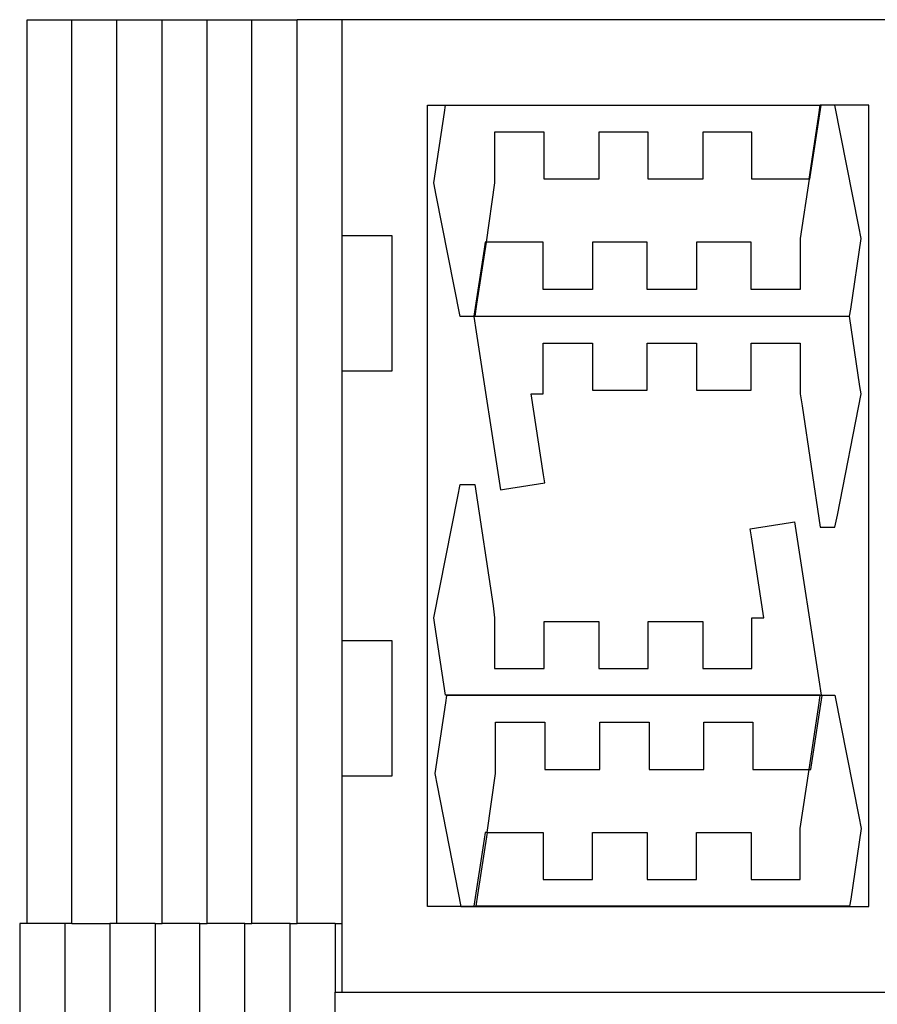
# Model space of a CAD drawing. Header units: millimetres. Extents: x -136 to 64, y -163 to 231.
# Tile 255 of 256: x -73 to -1, y 149 to 231. Entities that reach past the tile are written whole.
import ezdxf

# ---------------------------------------------------------------- set-up
doc = ezdxf.new("R2010")
doc.units = ezdxf.units.MM
doc.header["$MEASUREMENT"] = 0
doc.layers.add('Layer 1', color=7, linetype='Continuous')

msp = doc.modelspace()

# ---------------------------------------------------------------- linework, layer by layer
at = {"layer": 'Layer 1', "color": 5, "lineweight": 25}
for points, knots in [([(-72.187, 155.8154), (-72.187, 155.8154), (-72.187, 224.2631), (-72.187, 224.2631), (-72.187, 224.2631), (-72.187, 231.1158), (-72.187, 231.1158), (-72.187, 231.1158), (-68.8004, 231.1158), (-68.8004, 231.1158), (-68.8004, 231.1158), (-68.4564, 231.1158), (-68.4564, 231.1158)], [0, 0, 0, 0, 0.25, 0.25, 0.25, 0.5, 0.5, 0.5, 0.75, 0.75, 0.75, 1, 1, 1, 1]), ([(-68.4564, 155.8154), (-68.4564, 155.8154), (-68.4564, 162.6681), (-68.4564, 162.6681), (-68.4564, 162.6681), (-68.4564, 224.2631), (-68.4564, 224.2631), (-68.4564, 224.2631), (-68.4564, 231.1158), (-68.4564, 231.1158)], [0, 0, 0, 0, 0.3333333, 0.3333333, 0.3333333, 0.6666667, 0.6666667, 0.6666667, 1, 1, 1, 1]), ([(-68.4564, 231.1158), (-68.4564, 231.1158), (-65.0433, 231.1158), (-65.0433, 231.1158), (-65.0433, 231.1158), (-64.6993, 231.1158), (-64.6993, 231.1158)], [0, 0, 0, 0, 0.5, 0.5, 0.5, 1, 1, 1, 1]), ([(-64.6993, 231.1158), (-64.6993, 231.1158), (-61.2862, 231.1158), (-61.2862, 231.1158), (-61.2862, 231.1158), (-60.9422, 231.1158), (-60.9422, 231.1158)], [0, 0, 0, 0, 0.5, 0.5, 0.5, 1, 1, 1, 1]), ([(-64.6993, 155.8154), (-64.6993, 155.8154), (-64.6993, 162.6681), (-64.6993, 162.6681), (-64.6993, 162.6681), (-64.6993, 224.2631), (-64.6993, 224.2631), (-64.6993, 224.2631), (-64.6993, 231.1158), (-64.6993, 231.1158)], [0, 0, 0, 0, 0.3333333, 0.3333333, 0.3333333, 0.6666667, 0.6666667, 0.6666667, 1, 1, 1, 1]), ([(-60.9422, 155.8154), (-60.9422, 155.8154), (-60.9422, 162.6681), (-60.9422, 162.6681), (-60.9422, 162.6681), (-60.9422, 224.2631), (-60.9422, 224.2631), (-60.9422, 224.2631), (-60.9422, 231.1158), (-60.9422, 231.1158)], [0, 0, 0, 0, 0.3333333, 0.3333333, 0.3333333, 0.6666667, 0.6666667, 0.6666667, 1, 1, 1, 1]), ([(-60.9422, 231.1158), (-60.9422, 231.1158), (-57.5291, 231.1158), (-57.5291, 231.1158), (-57.5291, 231.1158), (-57.1851, 231.1158), (-57.1851, 231.1158)], [0, 0, 0, 0, 0.5, 0.5, 0.5, 1, 1, 1, 1]), ([(-57.1851, 155.8154), (-57.1851, 155.8154), (-57.1851, 162.6681), (-57.1851, 162.6681), (-57.1851, 162.6681), (-57.1851, 224.2631), (-57.1851, 224.2631), (-57.1851, 224.2631), (-57.1851, 231.1158), (-57.1851, 231.1158)], [0, 0, 0, 0, 0.3333333, 0.3333333, 0.3333333, 0.6666667, 0.6666667, 0.6666667, 1, 1, 1, 1]), ([(-57.1851, 231.1158), (-57.1851, 231.1158), (-53.7985, 231.1158), (-53.7985, 231.1158), (-53.7985, 231.1158), (-53.4545, 231.1158), (-53.4545, 231.1158)], [0, 0, 0, 0, 0.5, 0.5, 0.5, 1, 1, 1, 1]), ([(-53.4545, 155.8154), (-53.4545, 155.8154), (-53.4545, 162.6681), (-53.4545, 162.6681), (-53.4545, 162.6681), (-53.4545, 224.2631), (-53.4545, 224.2631), (-53.4545, 224.2631), (-53.4545, 231.1158), (-53.4545, 231.1158)], [0, 0, 0, 0, 0.3333333, 0.3333333, 0.3333333, 0.6666667, 0.6666667, 0.6666667, 1, 1, 1, 1]), ([(-53.4545, 231.1158), (-53.4545, 231.1158), (-50.0414, 231.1158), (-50.0414, 231.1158), (-50.0414, 231.1158), (-49.6974, 231.1158), (-49.6974, 231.1158)], [0, 0, 0, 0, 0.5, 0.5, 0.5, 1, 1, 1, 1]), ([(-49.6974, 155.8154), (-49.6974, 155.8154), (-49.6974, 162.6681), (-49.6974, 162.6681), (-49.6974, 162.6681), (-49.6974, 224.2631), (-49.6974, 224.2631), (-49.6974, 224.2631), (-49.6974, 231.1158), (-49.6974, 231.1158)], [0, 0, 0, 0, 0.3333333, 0.3333333, 0.3333333, 0.6666667, 0.6666667, 0.6666667, 1, 1, 1, 1]), ([(5.0449, 223.5487), (5.0449, 223.5487), (5.0449, 231.1158), (5.0449, 231.1158), (5.0449, 231.1158), (0.4146, 231.1158), (0.4146, 231.1158), (0.4146, 231.1158), (-45.9404, 231.1158), (-45.9404, 231.1158), (-45.9404, 231.1158), (-46.2843, 231.1158), (-46.2843, 231.1158), (-46.2843, 231.1158), (-49.6974, 231.1158), (-49.6974, 231.1158)], [0, 0, 0, 0, 0.2, 0.2, 0.2, 0.4, 0.4, 0.4, 0.6, 0.6, 0.6, 0.8, 0.8, 0.8, 1, 1, 1, 1]), ([(-45.9404, 213.1241), (-45.9404, 213.1241), (-45.9404, 229.4754), (-45.9404, 229.4754), (-45.9404, 229.4754), (-45.9404, 231.1158), (-45.9404, 231.1158)], [0, 0, 0, 0, 0.5, 0.5, 0.5, 1, 1, 1, 1]), ([(-36.0449, 157.2441), (-36.0449, 157.2441), (-38.8231, 157.2441), (-38.8231, 157.2441), (-38.8231, 157.2441), (-38.8231, 163.3031), (-38.8231, 163.3031), (-38.8231, 163.3031), (-38.8231, 223.9985), (-38.8231, 223.9985), (-38.8231, 223.9985), (-37.3414, 223.9985), (-37.3414, 223.9985)], [0, 0, 0, 0, 0.25, 0.25, 0.25, 0.5, 0.5, 0.5, 0.75, 0.75, 0.75, 1, 1, 1, 1]), ([(-34.9601, 206.4037), (-34.9601, 206.4037), (-35.992, 206.4037), (-35.992, 206.4037), (-35.992, 206.4037), (-36.1243, 206.4037), (-36.1243, 206.4037), (-36.1243, 206.4037), (-38.1087, 216.5108), (-38.1087, 216.5108), (-38.1087, 216.5108), (-38.2939, 217.5162), (-38.2939, 217.5162), (-38.2939, 217.5162), (-37.4208, 223.39), (-37.4208, 223.39), (-37.4208, 223.39), (-37.3414, 223.9985), (-37.3414, 223.9985)], [0, 0, 0, 0, 0.1666667, 0.1666667, 0.1666667, 0.3333333, 0.3333333, 0.3333333, 0.5, 0.5, 0.5, 0.6666667, 0.6666667, 0.6666667, 0.8333333, 0.8333333, 0.8333333, 1, 1, 1, 1]), ([(-37.3414, 223.9985), (-37.3414, 223.9985), (-35.4893, 223.9985), (-35.4893, 223.9985), (-35.4893, 223.9985), (-8.8987, 223.9985), (-8.8987, 223.9985), (-8.8987, 223.9985), (-6.1206, 223.9985), (-6.1206, 223.9985)], [0, 0, 0, 0, 0.3333333, 0.3333333, 0.3333333, 0.6666667, 0.6666667, 0.6666667, 1, 1, 1, 1]), ([(-34.8014, 157.2441), (-34.8014, 157.2441), (-5.4062, 157.2441), (-5.4062, 157.2441), (-5.4062, 157.2441), (-2.0724, 157.2441), (-2.0724, 157.2441), (-2.0724, 157.2441), (-2.0724, 217.9131), (-2.0724, 217.9131), (-2.0724, 217.9131), (-2.0724, 223.9985), (-2.0724, 223.9985), (-2.0724, 223.9985), (-4.9035, 223.9985), (-4.9035, 223.9985)], [0, 0, 0, 0, 0.2, 0.2, 0.2, 0.4, 0.4, 0.4, 0.6, 0.6, 0.6, 0.8, 0.8, 0.8, 1, 1, 1, 1]), ([(-7.0466, 217.8337), (-7.0466, 217.8337), (-6.2793, 222.9931), (-6.2793, 222.9931), (-6.2793, 222.9931), (-6.1206, 223.9985), (-6.1206, 223.9985)], [0, 0, 0, 0, 0.5, 0.5, 0.5, 1, 1, 1, 1]), ([(-7.0466, 217.8337), (-7.0466, 217.8337), (-6.9937, 217.8337), (-6.9937, 217.8337), (-6.9937, 217.8337), (-6.9143, 218.3894), (-6.9143, 218.3894), (-6.9143, 218.3894), (-6.0412, 223.9985), (-6.0412, 223.9985)], [0, 0, 0, 0, 0.3333333, 0.3333333, 0.3333333, 0.6666667, 0.6666667, 0.6666667, 1, 1, 1, 1]), ([(-4.9035, 223.9985), (-4.9035, 223.9985), (-4.9035, 223.9985), (-4.9035, 223.9985), (-4.9035, 223.9985), (-5.0093, 223.9985), (-5.0093, 223.9985), (-5.0093, 223.9985), (-6.1206, 223.9985), (-6.1206, 223.9985), (-6.1206, 223.9985), (-6.1206, 223.9985), (-6.1206, 223.9985)], [0, 0, 0, 0, 0.25, 0.25, 0.25, 0.5, 0.5, 0.5, 0.75, 0.75, 0.75, 1, 1, 1, 1]), ([(-3.6864, 206.4302), (-3.6864, 206.4302), (-3.5806, 207.0123), (-3.5806, 207.0123), (-3.5806, 207.0123), (-2.7074, 212.886), (-2.7074, 212.886), (-2.7074, 212.886), (-2.9191, 213.8914), (-2.9191, 213.8914), (-2.9191, 213.8914), (-4.9035, 223.9985), (-4.9035, 223.9985)], [0, 0, 0, 0, 0.25, 0.25, 0.25, 0.5, 0.5, 0.5, 0.75, 0.75, 0.75, 1, 1, 1, 1]), ([(-7.0466, 217.8337), (-7.0466, 217.8337), (-11.3858, 217.8337), (-11.3858, 217.8337), (-11.3858, 217.8337), (-11.8091, 217.8337), (-11.8091, 217.8337), (-11.8091, 217.8337), (-11.8091, 221.4056), (-11.8091, 221.4056), (-11.8091, 221.4056), (-11.8091, 221.7496), (-11.8091, 221.7496), (-11.8091, 221.7496), (-15.5397, 221.7496), (-15.5397, 221.7496), (-15.5397, 221.7496), (-15.9101, 221.7496), (-15.9101, 221.7496), (-15.9101, 221.7496), (-15.9101, 218.1777), (-15.9101, 218.1777), (-15.9101, 218.1777), (-15.9101, 217.8337), (-15.9101, 217.8337), (-15.9101, 217.8337), (-20.0641, 217.8337), (-20.0641, 217.8337), (-20.0641, 217.8337), (-20.461, 217.8337), (-20.461, 217.8337), (-20.461, 217.8337), (-20.461, 221.4056), (-20.461, 221.4056), (-20.461, 221.4056), (-20.461, 221.7496), (-20.461, 221.7496), (-20.461, 221.7496), (-24.1916, 221.7496), (-24.1916, 221.7496), (-24.1916, 221.7496), (-24.562, 221.7496), (-24.562, 221.7496), (-24.562, 221.7496), (-24.562, 218.1777), (-24.562, 218.1777), (-24.562, 218.1777), (-24.562, 217.8337), (-24.562, 217.8337), (-24.562, 217.8337), (-28.716, 217.8337), (-28.716, 217.8337), (-28.716, 217.8337), (-29.1129, 217.8337), (-29.1129, 217.8337), (-29.1129, 217.8337), (-29.1129, 221.4056), (-29.1129, 221.4056), (-29.1129, 221.4056), (-29.1129, 221.7496), (-29.1129, 221.7496), (-29.1129, 221.7496), (-32.8435, 221.7496), (-32.8435, 221.7496), (-32.8435, 221.7496), (-33.2404, 221.7496), (-33.2404, 221.7496), (-33.2404, 221.7496), (-33.2404, 217.9131), (-33.2404, 217.9131), (-33.2404, 217.9131), (-33.2404, 217.5162), (-33.2404, 217.5162), (-33.2404, 217.5162), (-33.9547, 212.595), (-33.9547, 212.595)], [0, 0, 0, 0, 0.04, 0.04, 0.04, 0.08, 0.08, 0.08, 0.12, 0.12, 0.12, 0.16, 0.16, 0.16, 0.2, 0.2, 0.2, 0.24, 0.24, 0.24, 0.28, 0.28, 0.28, 0.32, 0.32, 0.32, 0.36, 0.36, 0.36, 0.4, 0.4, 0.4, 0.44, 0.44, 0.44, 0.48, 0.48, 0.48, 0.52, 0.52, 0.52, 0.56, 0.56, 0.56, 0.6, 0.6, 0.6, 0.64, 0.64, 0.64, 0.68, 0.68, 0.68, 0.72, 0.72, 0.72, 0.76, 0.76, 0.76, 0.8, 0.8, 0.8, 0.84, 0.84, 0.84, 0.88, 0.88, 0.88, 0.92, 0.92, 0.92, 0.96, 0.96, 0.96, 1, 1, 1, 1]), ([(-7.0466, 217.8337), (-7.0466, 217.8337), (-7.7874, 212.886), (-7.7874, 212.886), (-7.7874, 212.886), (-7.7874, 212.4891), (-7.7874, 212.4891), (-7.7874, 212.4891), (-7.7874, 208.6527), (-7.7874, 208.6527), (-7.7874, 208.6527), (-8.1579, 208.6527), (-8.1579, 208.6527), (-8.1579, 208.6527), (-11.8885, 208.6527), (-11.8885, 208.6527), (-11.8885, 208.6527), (-11.8885, 208.9966), (-11.8885, 208.9966), (-11.8885, 208.9966), (-11.8885, 212.595), (-11.8885, 212.595), (-11.8885, 212.595), (-12.3118, 212.595), (-12.3118, 212.595), (-12.3118, 212.595), (-16.4393, 212.595), (-16.4393, 212.595), (-16.4393, 212.595), (-16.4393, 212.2246), (-16.4393, 212.2246), (-16.4393, 212.2246), (-16.4393, 208.6527), (-16.4393, 208.6527), (-16.4393, 208.6527), (-16.8097, 208.6527), (-16.8097, 208.6527), (-16.8097, 208.6527), (-20.5404, 208.6527), (-20.5404, 208.6527), (-20.5404, 208.6527), (-20.5404, 208.9966), (-20.5404, 208.9966), (-20.5404, 208.9966), (-20.5404, 212.595), (-20.5404, 212.595), (-20.5404, 212.595), (-20.9637, 212.595), (-20.9637, 212.595), (-20.9637, 212.595), (-25.0912, 212.595), (-25.0912, 212.595), (-25.0912, 212.595), (-25.0912, 212.2246), (-25.0912, 212.2246), (-25.0912, 212.2246), (-25.0912, 208.6527), (-25.0912, 208.6527), (-25.0912, 208.6527), (-25.4616, 208.6527), (-25.4616, 208.6527), (-25.4616, 208.6527), (-29.1922, 208.6527), (-29.1922, 208.6527), (-29.1922, 208.6527), (-29.1922, 208.9966), (-29.1922, 208.9966), (-29.1922, 208.9966), (-29.1922, 212.595), (-29.1922, 212.595), (-29.1922, 212.595), (-29.642, 212.595), (-29.642, 212.595), (-29.642, 212.595), (-33.9547, 212.595), (-33.9547, 212.595)], [0, 0, 0, 0, 0.04, 0.04, 0.04, 0.08, 0.08, 0.08, 0.12, 0.12, 0.12, 0.16, 0.16, 0.16, 0.2, 0.2, 0.2, 0.24, 0.24, 0.24, 0.28, 0.28, 0.28, 0.32, 0.32, 0.32, 0.36, 0.36, 0.36, 0.4, 0.4, 0.4, 0.44, 0.44, 0.44, 0.48, 0.48, 0.48, 0.52, 0.52, 0.52, 0.56, 0.56, 0.56, 0.6, 0.6, 0.6, 0.64, 0.64, 0.64, 0.68, 0.68, 0.68, 0.72, 0.72, 0.72, 0.76, 0.76, 0.76, 0.8, 0.8, 0.8, 0.84, 0.84, 0.84, 0.88, 0.88, 0.88, 0.92, 0.92, 0.92, 0.96, 0.96, 0.96, 1, 1, 1, 1]), ([(-45.9404, 201.8529), (-45.9404, 201.8529), (-42.1568, 201.8529), (-42.1568, 201.8529), (-42.1568, 201.8529), (-41.7864, 201.8529), (-41.7864, 201.8529), (-41.7864, 201.8529), (-41.7864, 212.0923), (-41.7864, 212.0923), (-41.7864, 212.0923), (-41.7864, 213.1241), (-41.7864, 213.1241), (-41.7864, 213.1241), (-45.5699, 213.1241), (-45.5699, 213.1241), (-45.5699, 213.1241), (-45.9404, 213.1241), (-45.9404, 213.1241)], [0, 0, 0, 0, 0.1666667, 0.1666667, 0.1666667, 0.3333333, 0.3333333, 0.3333333, 0.5, 0.5, 0.5, 0.6666667, 0.6666667, 0.6666667, 0.8333333, 0.8333333, 0.8333333, 1, 1, 1, 1]), ([(-33.9547, 212.595), (-33.9547, 212.595), (-34.0341, 212.595), (-34.0341, 212.595), (-34.0341, 212.595), (-34.1135, 212.0129), (-34.1135, 212.0129), (-34.1135, 212.0129), (-34.9601, 206.4302), (-34.9601, 206.4302)], [0, 0, 0, 0, 0.3333333, 0.3333333, 0.3333333, 0.6666667, 0.6666667, 0.6666667, 1, 1, 1, 1]), ([(-33.9547, 212.595), (-33.9547, 212.595), (-34.7485, 207.4091), (-34.7485, 207.4091), (-34.7485, 207.4091), (-34.8808, 206.4302), (-34.8808, 206.4302)], [0, 0, 0, 0, 0.5, 0.5, 0.5, 1, 1, 1, 1]), ([(-34.8808, 206.4302), (-34.8808, 206.4302), (-34.8808, 206.4037), (-34.8808, 206.4037), (-34.8808, 206.4037), (-34.9601, 206.4037), (-34.9601, 206.4037)], [0, 0, 0, 0, 0.5, 0.5, 0.5, 1, 1, 1, 1]), ([(-34.9601, 206.4037), (-34.9601, 206.4037), (-34.7749, 205.1073), (-34.7749, 205.1073), (-34.7749, 205.1073), (-32.7641, 191.9575), (-32.7641, 191.9575), (-32.7641, 191.9575), (-32.4201, 192.0104), (-32.4201, 192.0104), (-32.4201, 192.0104), (-29.0599, 192.5396), (-29.0599, 192.5396), (-29.0599, 192.5396), (-29.1658, 193.201), (-29.1658, 193.201), (-29.1658, 193.201), (-30.1976, 199.9479), (-30.1976, 199.9479), (-30.1976, 199.9479), (-30.0918, 199.9479), (-30.0918, 199.9479), (-30.0918, 199.9479), (-29.1922, 199.9479), (-29.1922, 199.9479), (-29.1922, 199.9479), (-29.1922, 200.3448), (-29.1922, 200.3448), (-29.1922, 200.3448), (-29.1922, 204.1812), (-29.1922, 204.1812), (-29.1922, 204.1812), (-28.8218, 204.1812), (-28.8218, 204.1812), (-28.8218, 204.1812), (-25.0912, 204.1812), (-25.0912, 204.1812), (-25.0912, 204.1812), (-25.0912, 203.8373), (-25.0912, 203.8373), (-25.0912, 203.8373), (-25.0912, 200.2654), (-25.0912, 200.2654), (-25.0912, 200.2654), (-24.6943, 200.2654), (-24.6943, 200.2654), (-24.6943, 200.2654), (-20.5404, 200.2654), (-20.5404, 200.2654), (-20.5404, 200.2654), (-20.5404, 200.6094), (-20.5404, 200.6094), (-20.5404, 200.6094), (-20.5404, 204.1812), (-20.5404, 204.1812), (-20.5404, 204.1812), (-20.1699, 204.1812), (-20.1699, 204.1812), (-20.1699, 204.1812), (-16.4393, 204.1812), (-16.4393, 204.1812), (-16.4393, 204.1812), (-16.4393, 203.8373), (-16.4393, 203.8373), (-16.4393, 203.8373), (-16.4393, 200.2654), (-16.4393, 200.2654), (-16.4393, 200.2654), (-16.0424, 200.2654), (-16.0424, 200.2654), (-16.0424, 200.2654), (-11.8885, 200.2654), (-11.8885, 200.2654), (-11.8885, 200.2654), (-11.8885, 200.6094), (-11.8885, 200.6094), (-11.8885, 200.6094), (-11.8885, 204.1812), (-11.8885, 204.1812), (-11.8885, 204.1812), (-11.5181, 204.1812), (-11.5181, 204.1812), (-11.5181, 204.1812), (-7.7874, 204.1812), (-7.7874, 204.1812), (-7.7874, 204.1812), (-7.7874, 203.8108), (-7.7874, 203.8108), (-7.7874, 203.8108), (-7.7874, 199.9479), (-7.7874, 199.9479), (-7.7874, 199.9479), (-7.6287, 198.9425), (-7.6287, 198.9425), (-7.6287, 198.9425), (-6.1206, 188.8354), (-6.1206, 188.8354), (-6.1206, 188.8354), (-6.0147, 188.8354), (-6.0147, 188.8354), (-6.0147, 188.8354), (-4.9035, 188.8354), (-4.9035, 188.8354), (-4.9035, 188.8354), (-4.6918, 189.8408), (-4.6918, 189.8408), (-4.6918, 189.8408), (-2.7074, 199.9479), (-2.7074, 199.9479), (-2.7074, 199.9479), (-2.8133, 200.5564), (-2.8133, 200.5564), (-2.8133, 200.5564), (-3.6864, 206.4302), (-3.6864, 206.4302)], [0, 0, 0, 0, 0.0263158, 0.0263158, 0.0263158, 0.0526316, 0.0526316, 0.0526316, 0.0789474, 0.0789474, 0.0789474, 0.1052632, 0.1052632, 0.1052632, 0.1315789, 0.1315789, 0.1315789, 0.1578947, 0.1578947, 0.1578947, 0.1842105, 0.1842105, 0.1842105, 0.2105263, 0.2105263, 0.2105263, 0.2368421, 0.2368421, 0.2368421, 0.2631579, 0.2631579, 0.2631579, 0.2894737, 0.2894737, 0.2894737, 0.3157895, 0.3157895, 0.3157895, 0.3421053, 0.3421053, 0.3421053, 0.3684211, 0.3684211, 0.3684211, 0.3947368, 0.3947368, 0.3947368, 0.4210526, 0.4210526, 0.4210526, 0.4473684, 0.4473684, 0.4473684, 0.4736842, 0.4736842, 0.4736842, 0.5, 0.5, 0.5, 0.5263158, 0.5263158, 0.5263158, 0.5526316, 0.5526316, 0.5526316, 0.5789474, 0.5789474, 0.5789474, 0.6052632, 0.6052632, 0.6052632, 0.6315789, 0.6315789, 0.6315789, 0.6578947, 0.6578947, 0.6578947, 0.6842105, 0.6842105, 0.6842105, 0.7105263, 0.7105263, 0.7105263, 0.7368421, 0.7368421, 0.7368421, 0.7631579, 0.7631579, 0.7631579, 0.7894737, 0.7894737, 0.7894737, 0.8157895, 0.8157895, 0.8157895, 0.8421053, 0.8421053, 0.8421053, 0.8684211, 0.8684211, 0.8684211, 0.8947368, 0.8947368, 0.8947368, 0.9210526, 0.9210526, 0.9210526, 0.9473684, 0.9473684, 0.9473684, 0.9736842, 0.9736842, 0.9736842, 1, 1, 1, 1]), ([(-34.8808, 206.4302), (-34.8808, 206.4302), (-32.1291, 206.4302), (-32.1291, 206.4302), (-32.1291, 206.4302), (-6.5174, 206.4302), (-6.5174, 206.4302), (-6.5174, 206.4302), (-3.6864, 206.4302), (-3.6864, 206.4302)], [0, 0, 0, 0, 0.3333333, 0.3333333, 0.3333333, 0.6666667, 0.6666667, 0.6666667, 1, 1, 1, 1]), ([(-45.9404, 179.3633), (-45.9404, 179.3633), (-45.9404, 199.8156), (-45.9404, 199.8156), (-45.9404, 199.8156), (-45.9404, 201.8529), (-45.9404, 201.8529)], [0, 0, 0, 0, 0.5, 0.5, 0.5, 1, 1, 1, 1]), ([(-6.1206, 174.8389), (-6.1206, 174.8389), (-34.4839, 174.8389), (-34.4839, 174.8389), (-34.4839, 174.8389), (-37.3414, 174.8389), (-37.3414, 174.8389), (-37.3414, 174.8389), (-38.2145, 180.7127), (-38.2145, 180.7127), (-38.2145, 180.7127), (-38.2939, 181.2948), (-38.2939, 181.2948), (-38.2939, 181.2948), (-36.3095, 191.4019), (-36.3095, 191.4019), (-36.3095, 191.4019), (-36.1243, 192.4073), (-36.1243, 192.4073), (-36.1243, 192.4073), (-35.0131, 192.4073), (-35.0131, 192.4073), (-35.0131, 192.4073), (-34.8808, 192.4073), (-34.8808, 192.4073), (-34.8808, 192.4073), (-33.3726, 182.3002), (-33.3726, 182.3002), (-33.3726, 182.3002), (-33.2404, 181.2948), (-33.2404, 181.2948), (-33.2404, 181.2948), (-33.2404, 177.4319), (-33.2404, 177.4319), (-33.2404, 177.4319), (-33.2404, 177.0614), (-33.2404, 177.0614), (-33.2404, 177.0614), (-29.5097, 177.0614), (-29.5097, 177.0614), (-29.5097, 177.0614), (-29.1129, 177.0614), (-29.1129, 177.0614), (-29.1129, 177.0614), (-29.1129, 180.6333), (-29.1129, 180.6333), (-29.1129, 180.6333), (-29.1129, 180.9773), (-29.1129, 180.9773), (-29.1129, 180.9773), (-24.9854, 180.9773), (-24.9854, 180.9773), (-24.9854, 180.9773), (-24.562, 180.9773), (-24.562, 180.9773), (-24.562, 180.9773), (-24.562, 177.4054), (-24.562, 177.4054), (-24.562, 177.4054), (-24.562, 177.0614), (-24.562, 177.0614), (-24.562, 177.0614), (-20.8314, 177.0614), (-20.8314, 177.0614), (-20.8314, 177.0614), (-20.461, 177.0614), (-20.461, 177.0614), (-20.461, 177.0614), (-20.461, 180.6333), (-20.461, 180.6333), (-20.461, 180.6333), (-20.461, 180.9773), (-20.461, 180.9773), (-20.461, 180.9773), (-16.3335, 180.9773), (-16.3335, 180.9773), (-16.3335, 180.9773), (-15.9101, 180.9773), (-15.9101, 180.9773), (-15.9101, 180.9773), (-15.9101, 177.4054), (-15.9101, 177.4054), (-15.9101, 177.4054), (-15.9101, 177.0614), (-15.9101, 177.0614), (-15.9101, 177.0614), (-12.1795, 177.0614), (-12.1795, 177.0614), (-12.1795, 177.0614), (-11.8091, 177.0614), (-11.8091, 177.0614), (-11.8091, 177.0614), (-11.8091, 180.8979), (-11.8091, 180.8979), (-11.8091, 180.8979), (-11.8091, 181.2948), (-11.8091, 181.2948), (-11.8091, 181.2948), (-10.9095, 181.2948), (-10.9095, 181.2948), (-10.9095, 181.2948), (-10.8301, 181.2948), (-10.8301, 181.2948), (-10.8301, 181.2948), (-11.862, 188.0416), (-11.862, 188.0416), (-11.862, 188.0416), (-11.9679, 188.7031), (-11.9679, 188.7031), (-11.9679, 188.7031), (-8.6076, 189.2323), (-8.6076, 189.2323), (-8.6076, 189.2323), (-8.2637, 189.2852), (-8.2637, 189.2852), (-8.2637, 189.2852), (-6.2529, 176.1354), (-6.2529, 176.1354), (-6.2529, 176.1354), (-6.0412, 174.8389), (-6.0412, 174.8389)], [0, 0, 0, 0, 0.025, 0.025, 0.025, 0.05, 0.05, 0.05, 0.075, 0.075, 0.075, 0.1, 0.1, 0.1, 0.125, 0.125, 0.125, 0.15, 0.15, 0.15, 0.175, 0.175, 0.175, 0.2, 0.2, 0.2, 0.225, 0.225, 0.225, 0.25, 0.25, 0.25, 0.275, 0.275, 0.275, 0.3, 0.3, 0.3, 0.325, 0.325, 0.325, 0.35, 0.35, 0.35, 0.375, 0.375, 0.375, 0.4, 0.4, 0.4, 0.425, 0.425, 0.425, 0.45, 0.45, 0.45, 0.475, 0.475, 0.475, 0.5, 0.5, 0.5, 0.525, 0.525, 0.525, 0.55, 0.55, 0.55, 0.575, 0.575, 0.575, 0.6, 0.6, 0.6, 0.625, 0.625, 0.625, 0.65, 0.65, 0.65, 0.675, 0.675, 0.675, 0.7, 0.7, 0.7, 0.725, 0.725, 0.725, 0.75, 0.75, 0.75, 0.775, 0.775, 0.775, 0.8, 0.8, 0.8, 0.825, 0.825, 0.825, 0.85, 0.85, 0.85, 0.875, 0.875, 0.875, 0.9, 0.9, 0.9, 0.925, 0.925, 0.925, 0.95, 0.95, 0.95, 0.975, 0.975, 0.975, 1, 1, 1, 1]), ([(-45.9404, 168.1185), (-45.9404, 168.1185), (-42.1568, 168.1185), (-42.1568, 168.1185), (-42.1568, 168.1185), (-41.7864, 168.1185), (-41.7864, 168.1185), (-41.7864, 168.1185), (-41.7864, 178.3314), (-41.7864, 178.3314), (-41.7864, 178.3314), (-41.7864, 179.3633), (-41.7864, 179.3633), (-41.7864, 179.3633), (-45.5699, 179.3633), (-45.5699, 179.3633), (-45.5699, 179.3633), (-45.9404, 179.3633), (-45.9404, 179.3633)], [0, 0, 0, 0, 0.1666667, 0.1666667, 0.1666667, 0.3333333, 0.3333333, 0.3333333, 0.5, 0.5, 0.5, 0.6666667, 0.6666667, 0.6666667, 0.8333333, 0.8333333, 0.8333333, 1, 1, 1, 1]), ([(-6.1206, 174.8125), (-6.1206, 174.8125), (-8.8193, 174.8125), (-8.8193, 174.8125), (-8.8193, 174.8125), (-37.262, 174.8125), (-37.262, 174.8125), (-37.262, 174.8125), (-37.3414, 174.2039), (-37.3414, 174.2039), (-37.3414, 174.2039), (-38.2145, 168.3302), (-38.2145, 168.3302), (-38.2145, 168.3302), (-38.0293, 167.3248), (-38.0293, 167.3248), (-38.0293, 167.3248), (-36.0449, 157.2441), (-36.0449, 157.2441)], [0, 0, 0, 0, 0.1666667, 0.1666667, 0.1666667, 0.3333333, 0.3333333, 0.3333333, 0.5, 0.5, 0.5, 0.6666667, 0.6666667, 0.6666667, 0.8333333, 0.8333333, 0.8333333, 1, 1, 1, 1]), ([(-6.0412, 174.8389), (-6.0412, 174.8389), (-5.0093, 174.8389), (-5.0093, 174.8389), (-5.0093, 174.8389), (-4.9035, 174.8389), (-4.9035, 174.8389), (-4.9035, 174.8389), (-2.9191, 164.7319), (-2.9191, 164.7319), (-2.9191, 164.7319), (-2.7074, 163.7264), (-2.7074, 163.7264), (-2.7074, 163.7264), (-3.5806, 157.8527), (-3.5806, 157.8527), (-3.5806, 157.8527), (-3.6864, 157.2706), (-3.6864, 157.2706), (-3.6864, 157.2706), (-32.1291, 157.2706), (-32.1291, 157.2706), (-32.1291, 157.2706), (-34.8014, 157.2706), (-34.8014, 157.2706)], [0, 0, 0, 0, 0.125, 0.125, 0.125, 0.25, 0.25, 0.25, 0.375, 0.375, 0.375, 0.5, 0.5, 0.5, 0.625, 0.625, 0.625, 0.75, 0.75, 0.75, 0.875, 0.875, 0.875, 1, 1, 1, 1]), ([(-7.0466, 168.6477), (-7.0466, 168.6477), (-6.9143, 168.6477), (-6.9143, 168.6477), (-6.9143, 168.6477), (-6.8349, 169.2033), (-6.8349, 169.2033), (-6.8349, 169.2033), (-5.9618, 174.8125), (-5.9618, 174.8125), (-5.9618, 174.8125), (-6.1206, 174.8125), (-6.1206, 174.8125)], [0, 0, 0, 0, 0.25, 0.25, 0.25, 0.5, 0.5, 0.5, 0.75, 0.75, 0.75, 1, 1, 1, 1]), ([(-7.0466, 168.6477), (-7.0466, 168.6477), (-6.2793, 173.8335), (-6.2793, 173.8335), (-6.2793, 173.8335), (-6.1206, 174.8125), (-6.1206, 174.8125)], [0, 0, 0, 0, 0.5, 0.5, 0.5, 1, 1, 1, 1]), ([(-6.1206, 174.8389), (-6.1206, 174.8389), (-6.0412, 174.8389), (-6.0412, 174.8389), (-6.0412, 174.8389), (-6.0412, 174.8389), (-6.0412, 174.8389)], [0, 0, 0, 0, 0.5, 0.5, 0.5, 1, 1, 1, 1]), ([(-6.1206, 174.8389), (-6.1206, 174.8389), (-6.1206, 174.8389), (-6.1206, 174.8389), (-6.1206, 174.8389), (-6.0412, 174.8389), (-6.0412, 174.8389)], [0, 0, 0, 0, 0.5, 0.5, 0.5, 1, 1, 1, 1]), ([(-33.8754, 163.4089), (-33.8754, 163.4089), (-33.161, 168.3302), (-33.161, 168.3302), (-33.161, 168.3302), (-33.161, 168.7271), (-33.161, 168.7271), (-33.161, 168.7271), (-33.161, 172.59), (-33.161, 172.59), (-33.161, 172.59), (-32.7906, 172.59), (-32.7906, 172.59), (-32.7906, 172.59), (-29.0599, 172.59), (-29.0599, 172.59), (-29.0599, 172.59), (-29.0599, 172.2196), (-29.0599, 172.2196), (-29.0599, 172.2196), (-29.0599, 168.6477), (-29.0599, 168.6477), (-29.0599, 168.6477), (-28.6366, 168.6477), (-28.6366, 168.6477), (-28.6366, 168.6477), (-24.4826, 168.6477), (-24.4826, 168.6477), (-24.4826, 168.6477), (-24.4826, 168.9916), (-24.4826, 168.9916), (-24.4826, 168.9916), (-24.4826, 172.59), (-24.4826, 172.59), (-24.4826, 172.59), (-24.1122, 172.59), (-24.1122, 172.59), (-24.1122, 172.59), (-20.3816, 172.59), (-20.3816, 172.59), (-20.3816, 172.59), (-20.3816, 172.2196), (-20.3816, 172.2196), (-20.3816, 172.2196), (-20.3816, 168.6477), (-20.3816, 168.6477), (-20.3816, 168.6477), (-19.9847, 168.6477), (-19.9847, 168.6477), (-19.9847, 168.6477), (-15.8308, 168.6477), (-15.8308, 168.6477), (-15.8308, 168.6477), (-15.8308, 168.9916), (-15.8308, 168.9916), (-15.8308, 168.9916), (-15.8308, 172.59), (-15.8308, 172.59), (-15.8308, 172.59), (-15.4604, 172.59), (-15.4604, 172.59), (-15.4604, 172.59), (-11.7297, 172.59), (-11.7297, 172.59), (-11.7297, 172.59), (-11.7297, 172.2196), (-11.7297, 172.2196), (-11.7297, 172.2196), (-11.7297, 168.6477), (-11.7297, 168.6477), (-11.7297, 168.6477), (-11.3064, 168.6477), (-11.3064, 168.6477), (-11.3064, 168.6477), (-7.0466, 168.6477), (-7.0466, 168.6477)], [0, 0, 0, 0, 0.04, 0.04, 0.04, 0.08, 0.08, 0.08, 0.12, 0.12, 0.12, 0.16, 0.16, 0.16, 0.2, 0.2, 0.2, 0.24, 0.24, 0.24, 0.28, 0.28, 0.28, 0.32, 0.32, 0.32, 0.36, 0.36, 0.36, 0.4, 0.4, 0.4, 0.44, 0.44, 0.44, 0.48, 0.48, 0.48, 0.52, 0.52, 0.52, 0.56, 0.56, 0.56, 0.6, 0.6, 0.6, 0.64, 0.64, 0.64, 0.68, 0.68, 0.68, 0.72, 0.72, 0.72, 0.76, 0.76, 0.76, 0.8, 0.8, 0.8, 0.84, 0.84, 0.84, 0.88, 0.88, 0.88, 0.92, 0.92, 0.92, 0.96, 0.96, 0.96, 1, 1, 1, 1]), ([(-33.8754, 163.4089), (-33.8754, 163.4089), (-29.642, 163.4089), (-29.642, 163.4089), (-29.642, 163.4089), (-29.1922, 163.4089), (-29.1922, 163.4089), (-29.1922, 163.4089), (-29.1922, 159.8371), (-29.1922, 159.8371), (-29.1922, 159.8371), (-29.1922, 159.4931), (-29.1922, 159.4931), (-29.1922, 159.4931), (-25.4616, 159.4931), (-25.4616, 159.4931), (-25.4616, 159.4931), (-25.0912, 159.4931), (-25.0912, 159.4931), (-25.0912, 159.4931), (-25.0912, 163.065), (-25.0912, 163.065), (-25.0912, 163.065), (-25.0912, 163.4089), (-25.0912, 163.4089), (-25.0912, 163.4089), (-20.9637, 163.4089), (-20.9637, 163.4089), (-20.9637, 163.4089), (-20.5404, 163.4089), (-20.5404, 163.4089), (-20.5404, 163.4089), (-20.5404, 159.8371), (-20.5404, 159.8371), (-20.5404, 159.8371), (-20.5404, 159.4931), (-20.5404, 159.4931), (-20.5404, 159.4931), (-16.8097, 159.4931), (-16.8097, 159.4931), (-16.8097, 159.4931), (-16.4393, 159.4931), (-16.4393, 159.4931), (-16.4393, 159.4931), (-16.4393, 163.065), (-16.4393, 163.065), (-16.4393, 163.065), (-16.4393, 163.4089), (-16.4393, 163.4089), (-16.4393, 163.4089), (-12.3118, 163.4089), (-12.3118, 163.4089), (-12.3118, 163.4089), (-11.8885, 163.4089), (-11.8885, 163.4089), (-11.8885, 163.4089), (-11.8885, 159.8371), (-11.8885, 159.8371), (-11.8885, 159.8371), (-11.8885, 159.4931), (-11.8885, 159.4931), (-11.8885, 159.4931), (-8.1579, 159.4931), (-8.1579, 159.4931), (-8.1579, 159.4931), (-7.7874, 159.4931), (-7.7874, 159.4931), (-7.7874, 159.4931), (-7.7874, 163.3296), (-7.7874, 163.3296), (-7.7874, 163.3296), (-7.7874, 163.7264), (-7.7874, 163.7264), (-7.7874, 163.7264), (-7.0466, 168.6477), (-7.0466, 168.6477)], [0, 0, 0, 0, 0.04, 0.04, 0.04, 0.08, 0.08, 0.08, 0.12, 0.12, 0.12, 0.16, 0.16, 0.16, 0.2, 0.2, 0.2, 0.24, 0.24, 0.24, 0.28, 0.28, 0.28, 0.32, 0.32, 0.32, 0.36, 0.36, 0.36, 0.4, 0.4, 0.4, 0.44, 0.44, 0.44, 0.48, 0.48, 0.48, 0.52, 0.52, 0.52, 0.56, 0.56, 0.56, 0.6, 0.6, 0.6, 0.64, 0.64, 0.64, 0.68, 0.68, 0.68, 0.72, 0.72, 0.72, 0.76, 0.76, 0.76, 0.8, 0.8, 0.8, 0.84, 0.84, 0.84, 0.88, 0.88, 0.88, 0.92, 0.92, 0.92, 0.96, 0.96, 0.96, 1, 1, 1, 1]), ([(-45.9404, 155.8154), (-45.9404, 155.8154), (-45.9404, 162.6681), (-45.9404, 162.6681), (-45.9404, 162.6681), (-45.9404, 166.4781), (-45.9404, 166.4781), (-45.9404, 166.4781), (-45.9404, 168.1185), (-45.9404, 168.1185)], [0, 0, 0, 0, 0.3333333, 0.3333333, 0.3333333, 0.6666667, 0.6666667, 0.6666667, 1, 1, 1, 1]), ([(-33.8754, 163.4089), (-33.8754, 163.4089), (-34.0341, 163.4089), (-34.0341, 163.4089), (-34.0341, 163.4089), (-34.1135, 162.8533), (-34.1135, 162.8533), (-34.1135, 162.8533), (-34.9601, 157.2706), (-34.9601, 157.2706), (-34.9601, 157.2706), (-34.8014, 157.2706), (-34.8014, 157.2706)], [0, 0, 0, 0, 0.25, 0.25, 0.25, 0.5, 0.5, 0.5, 0.75, 0.75, 0.75, 1, 1, 1, 1]), ([(-33.8754, 163.4089), (-33.8754, 163.4089), (-34.6691, 158.2231), (-34.6691, 158.2231), (-34.6691, 158.2231), (-34.8014, 157.2706), (-34.8014, 157.2706)], [0, 0, 0, 0, 0.5, 0.5, 0.5, 1, 1, 1, 1]), ([(-34.8014, 157.2441), (-34.8014, 157.2441), (-34.8014, 157.2177), (-34.8014, 157.2177), (-34.8014, 157.2177), (-35.9391, 157.2177), (-35.9391, 157.2177), (-35.9391, 157.2177), (-36.0449, 157.2177), (-36.0449, 157.2177), (-36.0449, 157.2177), (-36.0449, 157.2441), (-36.0449, 157.2441)], [0, 0, 0, 0, 0.25, 0.25, 0.25, 0.5, 0.5, 0.5, 0.75, 0.75, 0.75, 1, 1, 1, 1]), ([(-72.187, 155.8154), (-72.187, 155.8154), (-72.7956, 155.8154), (-72.7956, 155.8154), (-72.7956, 155.8154), (-72.7956, 148.9627), (-72.7956, 148.9627), (-72.7956, 148.9627), (-72.7956, 80.515), (-72.7956, 80.515), (-72.7956, 80.515), (-72.4516, 80.515), (-72.4516, 80.515), (-72.4516, 80.515), (-69.1972, 80.515), (-69.1972, 80.515)], [0, 0, 0, 0, 0.2, 0.2, 0.2, 0.4, 0.4, 0.4, 0.6, 0.6, 0.6, 0.8, 0.8, 0.8, 1, 1, 1, 1]), ([(-69.0385, 155.8154), (-69.0385, 155.8154), (-69.3824, 155.8154), (-69.3824, 155.8154), (-69.3824, 155.8154), (-71.8431, 155.8154), (-71.8431, 155.8154), (-71.8431, 155.8154), (-72.187, 155.8154), (-72.187, 155.8154)], [0, 0, 0, 0, 0.3333333, 0.3333333, 0.3333333, 0.6666667, 0.6666667, 0.6666667, 1, 1, 1, 1]), ([(-69.0385, 155.8154), (-69.0385, 155.8154), (-69.0385, 148.9627), (-69.0385, 148.9627), (-69.0385, 148.9627), (-69.0385, 87.3677), (-69.0385, 87.3677), (-69.0385, 87.3677), (-69.0385, 80.515), (-69.0385, 80.515)], [0, 0, 0, 0, 0.3333333, 0.3333333, 0.3333333, 0.6666667, 0.6666667, 0.6666667, 1, 1, 1, 1]), ([(-68.4564, 155.8154), (-68.4564, 155.8154), (-68.1124, 155.8154), (-68.1124, 155.8154), (-68.1124, 155.8154), (-65.6254, 155.8154), (-65.6254, 155.8154), (-65.6254, 155.8154), (-65.2814, 155.8154), (-65.2814, 155.8154)], [0, 0, 0, 0, 0.3333333, 0.3333333, 0.3333333, 0.6666667, 0.6666667, 0.6666667, 1, 1, 1, 1]), ([(-65.2814, 155.8154), (-65.2814, 155.8154), (-65.2814, 148.9627), (-65.2814, 148.9627), (-65.2814, 148.9627), (-65.2814, 87.3677), (-65.2814, 87.3677), (-65.2814, 87.3677), (-65.2814, 80.515), (-65.2814, 80.515)], [0, 0, 0, 0, 0.3333333, 0.3333333, 0.3333333, 0.6666667, 0.6666667, 0.6666667, 1, 1, 1, 1]), ([(-61.5243, 155.8154), (-61.5243, 155.8154), (-61.8683, 155.8154), (-61.8683, 155.8154), (-61.8683, 155.8154), (-64.3554, 155.8154), (-64.3554, 155.8154), (-64.3554, 155.8154), (-64.6993, 155.8154), (-64.6993, 155.8154)], [0, 0, 0, 0, 0.3333333, 0.3333333, 0.3333333, 0.6666667, 0.6666667, 0.6666667, 1, 1, 1, 1]), ([(-61.5243, 155.8154), (-61.5243, 155.8154), (-61.5243, 148.9627), (-61.5243, 148.9627), (-61.5243, 148.9627), (-61.5243, 87.3677), (-61.5243, 87.3677), (-61.5243, 87.3677), (-61.5243, 80.515), (-61.5243, 80.515)], [0, 0, 0, 0, 0.3333333, 0.3333333, 0.3333333, 0.6666667, 0.6666667, 0.6666667, 1, 1, 1, 1]), ([(-57.7937, 155.8154), (-57.7937, 155.8154), (-58.1376, 155.8154), (-58.1376, 155.8154), (-58.1376, 155.8154), (-60.5983, 155.8154), (-60.5983, 155.8154), (-60.5983, 155.8154), (-60.9422, 155.8154), (-60.9422, 155.8154)], [0, 0, 0, 0, 0.3333333, 0.3333333, 0.3333333, 0.6666667, 0.6666667, 0.6666667, 1, 1, 1, 1]), ([(-57.7937, 80.515), (-57.7937, 80.515), (-57.7937, 87.3677), (-57.7937, 87.3677), (-57.7937, 87.3677), (-57.7937, 148.9627), (-57.7937, 148.9627), (-57.7937, 148.9627), (-57.7937, 155.8154), (-57.7937, 155.8154)], [0, 0, 0, 0, 0.3333333, 0.3333333, 0.3333333, 0.6666667, 0.6666667, 0.6666667, 1, 1, 1, 1]), ([(-54.0366, 155.8154), (-54.0366, 155.8154), (-54.3806, 155.8154), (-54.3806, 155.8154), (-54.3806, 155.8154), (-56.8676, 155.8154), (-56.8676, 155.8154), (-56.8676, 155.8154), (-57.1851, 155.8154), (-57.1851, 155.8154)], [0, 0, 0, 0, 0.3333333, 0.3333333, 0.3333333, 0.6666667, 0.6666667, 0.6666667, 1, 1, 1, 1]), ([(-54.0366, 80.515), (-54.0366, 80.515), (-54.0366, 87.3677), (-54.0366, 87.3677), (-54.0366, 87.3677), (-54.0366, 148.9627), (-54.0366, 148.9627), (-54.0366, 148.9627), (-54.0366, 155.8154), (-54.0366, 155.8154)], [0, 0, 0, 0, 0.3333333, 0.3333333, 0.3333333, 0.6666667, 0.6666667, 0.6666667, 1, 1, 1, 1]), ([(-50.2795, 155.8154), (-50.2795, 155.8154), (-50.6235, 155.8154), (-50.6235, 155.8154), (-50.6235, 155.8154), (-53.1106, 155.8154), (-53.1106, 155.8154), (-53.1106, 155.8154), (-53.4545, 155.8154), (-53.4545, 155.8154)], [0, 0, 0, 0, 0.3333333, 0.3333333, 0.3333333, 0.6666667, 0.6666667, 0.6666667, 1, 1, 1, 1]), ([(-50.2795, 80.515), (-50.2795, 80.515), (-50.2795, 87.3677), (-50.2795, 87.3677), (-50.2795, 87.3677), (-50.2795, 148.9627), (-50.2795, 148.9627), (-50.2795, 148.9627), (-50.2795, 155.8154), (-50.2795, 155.8154)], [0, 0, 0, 0, 0.3333333, 0.3333333, 0.3333333, 0.6666667, 0.6666667, 0.6666667, 1, 1, 1, 1]), ([(-46.5224, 155.8154), (-46.5224, 155.8154), (-46.8664, 155.8154), (-46.8664, 155.8154), (-46.8664, 155.8154), (-49.3535, 155.8154), (-49.3535, 155.8154), (-49.3535, 155.8154), (-49.6974, 155.8154), (-49.6974, 155.8154)], [0, 0, 0, 0, 0.3333333, 0.3333333, 0.3333333, 0.6666667, 0.6666667, 0.6666667, 1, 1, 1, 1]), ([(-46.5224, 80.515), (-46.5224, 80.515), (-46.5224, 87.3677), (-46.5224, 87.3677), (-46.5224, 87.3677), (-46.5224, 142.745), (-46.5224, 142.745), (-46.5224, 142.745), (-46.5224, 150.1004), (-46.5224, 150.1004)], [0, 0, 0, 0, 0.3333333, 0.3333333, 0.3333333, 0.6666667, 0.6666667, 0.6666667, 1, 1, 1, 1]), ([(-45.9404, 150.1004), (-45.9404, 150.1004), (-41.3101, 150.1004), (-41.3101, 150.1004), (-41.3101, 150.1004), (-0.1674, 150.1004), (-0.1674, 150.1004), (-0.1674, 150.1004), (4.4628, 150.1004), (4.4628, 150.1004)], [0, 0, 0, 0, 0.3333333, 0.3333333, 0.3333333, 0.6666667, 0.6666667, 0.6666667, 1, 1, 1, 1]), ([(4.4628, 150.1004), (4.4628, 150.1004), (4.4628, 133.7491), (4.4628, 133.7491), (4.4628, 133.7491), (4.4628, 132.1087), (4.4628, 132.1087), (4.4628, 132.1087), (-4.4008, 132.1087), (-4.4008, 132.1087), (-4.4008, 132.1087), (-5.2739, 132.1087), (-5.2739, 132.1087), (-5.2739, 132.1087), (-5.2739, 121.8958), (-5.2739, 121.8958), (-5.2739, 121.8958), (-5.2739, 120.8639), (-5.2739, 120.8639), (-5.2739, 120.8639), (3.5896, 120.8639), (3.5896, 120.8639), (3.5896, 120.8639), (4.4628, 120.8639), (4.4628, 120.8639), (4.4628, 120.8639), (4.4628, 100.4116), (4.4628, 100.4116), (4.4628, 100.4116), (4.4628, 98.3744), (4.4628, 98.3744), (4.4628, 98.3744), (-4.4008, 98.3744), (-4.4008, 98.3744), (-4.4008, 98.3744), (-5.2739, 98.3744), (-5.2739, 98.3744), (-5.2739, 98.3744), (-5.2739, 88.135), (-5.2739, 88.135), (-5.2739, 88.135), (-5.2739, 87.1031), (-5.2739, 87.1031), (-5.2739, 87.1031), (3.5896, 87.1031), (3.5896, 87.1031), (3.5896, 87.1031), (4.4628, 87.1031), (4.4628, 87.1031), (4.4628, 87.1031), (4.4628, 83.4783), (4.4628, 83.4783)], [0, 0, 0, 0, 0.0588235, 0.0588235, 0.0588235, 0.1176471, 0.1176471, 0.1176471, 0.1764706, 0.1764706, 0.1764706, 0.2352941, 0.2352941, 0.2352941, 0.2941176, 0.2941176, 0.2941176, 0.3529412, 0.3529412, 0.3529412, 0.4117647, 0.4117647, 0.4117647, 0.4705882, 0.4705882, 0.4705882, 0.5294118, 0.5294118, 0.5294118, 0.5882353, 0.5882353, 0.5882353, 0.6470588, 0.6470588, 0.6470588, 0.7058824, 0.7058824, 0.7058824, 0.7647059, 0.7647059, 0.7647059, 0.8235294, 0.8235294, 0.8235294, 0.8823529, 0.8823529, 0.8823529, 0.9411765, 0.9411765, 0.9411765, 1, 1, 1, 1])]:
    msp.add_open_spline(points, degree=3, knots=knots, dxfattribs=at)
for points in [[(-6.0412, 223.9985), (-6.0412, 223.9985), (-6.1206, 223.9985), (-6.1206, 223.9985)], [(-4.9035, 223.9985), (-4.9035, 223.9985), (-6.0412, 223.9985), (-6.0412, 223.9985)], [(-45.9404, 201.8529), (-45.9404, 201.8529), (-45.9404, 213.1241), (-45.9404, 213.1241)], [(-34.8808, 206.4302), (-34.8808, 206.4302), (-34.9601, 206.4302), (-34.9601, 206.4302)], [(-34.9601, 206.4037), (-34.9601, 206.4037), (-34.9601, 206.4302), (-34.9601, 206.4302)], [(-45.9404, 168.1185), (-45.9404, 168.1185), (-45.9404, 179.3633), (-45.9404, 179.3633)], [(-6.1206, 174.8125), (-6.1206, 174.8125), (-6.1206, 174.8389), (-6.1206, 174.8389)], [(-34.8014, 157.2441), (-34.8014, 157.2441), (-36.0449, 157.2441), (-36.0449, 157.2441)], [(-34.8014, 157.2441), (-34.8014, 157.2441), (-34.8014, 157.2706), (-34.8014, 157.2706)], [(-68.4564, 155.8154), (-68.4564, 155.8154), (-69.0385, 155.8154), (-69.0385, 155.8154)], [(-64.6993, 155.8154), (-64.6993, 155.8154), (-65.2814, 155.8154), (-65.2814, 155.8154)], [(-61.5243, 155.8154), (-61.5243, 155.8154), (-60.9422, 155.8154), (-60.9422, 155.8154)], [(-57.7937, 155.8154), (-57.7937, 155.8154), (-57.1851, 155.8154), (-57.1851, 155.8154)], [(-54.0366, 155.8154), (-54.0366, 155.8154), (-53.4545, 155.8154), (-53.4545, 155.8154)], [(-50.2795, 155.8154), (-50.2795, 155.8154), (-49.6974, 155.8154), (-49.6974, 155.8154)], [(-46.5224, 155.8154), (-46.5224, 155.8154), (-46.5224, 150.1004), (-46.5224, 150.1004)], [(-46.5224, 155.8154), (-46.5224, 155.8154), (-45.9404, 155.8154), (-45.9404, 155.8154)], [(-45.9404, 150.1004), (-45.9404, 150.1004), (-45.9404, 155.8154), (-45.9404, 155.8154)], [(-46.5224, 150.1004), (-46.5224, 150.1004), (-45.9404, 150.1004), (-45.9404, 150.1004)]]:
    msp.add_open_spline(points, degree=3, dxfattribs=at)

doc.saveas('drawing.dxf')
